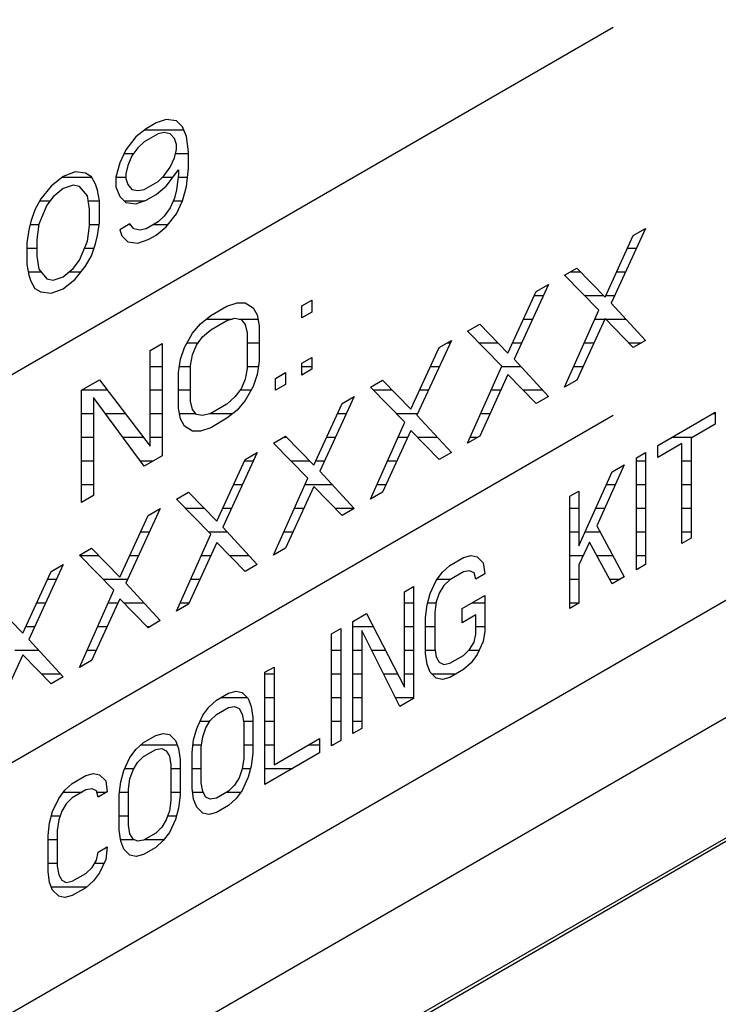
# Model space of a CAD drawing. Header units: millimetres. Extents: x 0 to 5600, y -1552 to 3960.
# Tile 172 of 199: x 4827 to 4843, y 2611 to 2634. Entities that reach past the tile are written whole.
import ezdxf

# ---------------------------------------------------------------- set-up
doc = ezdxf.new("R2010")
doc.units = ezdxf.units.MM
doc.header["$LTSCALE"] = 308
doc.layers.get('0').update_dxf_attribs({"linetype": 'CONTINUOUS'})

msp = doc.modelspace()

# ---------------------------------------------------------------- linework, layer by layer
at = {"color": 7, "linetype": 'Continuous'}
for p, q in [((4811.71, 2602.165), (4874.28, 2638.29)), ((4590.142, 2471.468), (4874.752, 2635.786)), ((4814.538, 2618.903), (4840.97, 2634.164)), ((4875.237, 2633.209), (4811.639, 2596.49)), ((4875.251, 2633.135), (4811.71, 2596.45)), ((4830.386, 2631.977), (4830.146, 2631.895)), ((4830.625, 2631.946), (4830.386, 2631.977)), ((4830.769, 2631.803), (4830.625, 2631.946)), ((4829.907, 2631.757), (4829.667, 2631.562)), ((4830.146, 2631.895), (4829.907, 2631.757)), ((4830.864, 2631.576), (4830.769, 2631.803)), ((4829.667, 2631.562), (4829.428, 2631.255)), ((4830.194, 2631.64), (4829.859, 2631.447)), ((4830.338, 2631.667), (4830.194, 2631.64)), ((4830.481, 2631.637), (4830.338, 2631.667)), ((4830.577, 2631.523), (4830.481, 2631.637)), ((4830.625, 2631.381), (4830.577, 2631.523)), ((4830.912, 2631.208), (4830.864, 2631.576)), ((4829.428, 2631.255), (4829.284, 2630.946)), ((4829.715, 2631.308), (4829.572, 2631.112)), ((4829.859, 2631.447), (4829.715, 2631.308)), ((4830.577, 2631.071), (4830.625, 2631.268)), ((4830.625, 2631.268), (4830.625, 2631.381)), ((4829.572, 2631.112), (4829.476, 2630.887)), ((4830.481, 2630.846), (4830.577, 2631.071)), ((4830.912, 2630.813), (4830.912, 2631.208)), ((4829.284, 2630.946), (4829.189, 2630.608)), ((4829.476, 2630.887), (4829.428, 2630.69)), ((4830.338, 2630.651), (4830.481, 2630.846)), ((4830.386, 2630.396), (4830.673, 2630.788)), ((4830.673, 2630.788), (4830.673, 2630.675)), ((4830.864, 2630.39), (4830.912, 2630.813)), ((4827.944, 2630.624), (4827.657, 2630.401)), ((4828.231, 2630.733), (4827.944, 2630.624)), ((4828.471, 2630.702), (4828.231, 2630.733)), ((4828.614, 2630.615), (4828.471, 2630.702)), ((4828.71, 2630.445), (4828.614, 2630.615)), ((4829.189, 2630.608), (4829.189, 2630.382)), ((4829.428, 2630.69), (4829.428, 2630.577)), ((4829.428, 2630.577), (4829.476, 2630.435)), ((4830.194, 2630.511), (4830.338, 2630.651)), ((4830.673, 2630.675), (4830.625, 2630.308)), ((4827.657, 2630.401), (4827.417, 2630.094)), ((4827.944, 2630.341), (4827.705, 2630.147)), ((4828.183, 2630.423), (4827.944, 2630.341)), ((4828.327, 2630.393), (4828.183, 2630.423)), ((4828.518, 2630.165), (4828.327, 2630.393)), ((4828.758, 2630.303), (4828.71, 2630.445)), ((4829.189, 2630.382), (4829.284, 2630.155)), ((4829.476, 2630.435), (4829.572, 2630.321)), ((4829.572, 2630.321), (4829.715, 2630.291)), ((4829.715, 2630.291), (4829.859, 2630.318)), ((4829.859, 2630.318), (4830.194, 2630.511)), ((4830.146, 2630.201), (4830.386, 2630.396)), ((4830.625, 2630.308), (4830.577, 2630.111)), ((4830.769, 2630.052), (4830.864, 2630.39)), ((4827.417, 2630.094), (4827.274, 2629.841)), ((4827.705, 2630.147), (4827.561, 2629.951)), ((4828.566, 2629.854), (4828.518, 2630.165)), ((4828.806, 2630.048), (4828.758, 2630.303)), ((4829.284, 2630.155), (4829.428, 2630.012)), ((4829.907, 2630.063), (4830.146, 2630.201)), ((4830.577, 2630.111), (4830.481, 2629.887)), ((4827.274, 2629.841), (4827.178, 2629.56)), ((4827.561, 2629.951), (4827.369, 2629.501)), ((4828.566, 2629.458), (4828.566, 2629.854)), ((4828.806, 2629.54), (4828.806, 2630.048)), ((4829.428, 2630.012), (4829.667, 2629.981)), ((4829.667, 2629.981), (4829.907, 2630.063)), ((4830.481, 2629.887), (4830.338, 2629.691)), ((4830.625, 2629.744), (4830.769, 2630.052)), ((4830.338, 2629.691), (4830.194, 2629.551)), ((4830.386, 2629.436), (4830.625, 2629.744)), ((4827.178, 2629.56), (4827.13, 2629.363)), ((4827.369, 2629.501), (4827.322, 2629.135)), ((4828.518, 2629.092), (4828.566, 2629.458)), ((4828.758, 2629.23), (4828.806, 2629.54)), ((4829.524, 2629.503), (4829.284, 2629.365)), ((4829.62, 2629.389), (4829.524, 2629.503)), ((4829.763, 2629.359), (4829.62, 2629.389)), ((4829.907, 2629.386), (4829.763, 2629.359)), ((4830.194, 2629.551), (4829.907, 2629.386)), ((4830.146, 2629.241), (4830.386, 2629.436)), ((4841.732, 2629.399), (4840.919, 2627.63)), ((4841.445, 2629.233), (4841.732, 2629.399)), ((4827.13, 2629.363), (4827.082, 2629.053)), ((4828.71, 2629.033), (4828.758, 2629.23)), ((4829.284, 2629.365), (4829.332, 2629.223)), ((4829.332, 2629.223), (4829.476, 2629.08)), ((4829.955, 2629.131), (4830.146, 2629.241)), ((4840.775, 2627.773), (4841.445, 2629.233)), ((4827.082, 2629.053), (4827.082, 2628.545)), ((4827.322, 2629.135), (4827.322, 2628.74)), ((4828.327, 2628.643), (4828.518, 2629.092)), ((4828.614, 2628.752), (4828.71, 2629.033)), ((4829.476, 2629.08), (4829.715, 2629.049)), ((4829.715, 2629.049), (4829.955, 2629.131)), ((4827.322, 2628.74), (4827.369, 2628.429)), ((4828.471, 2628.5), (4828.614, 2628.752)), ((4827.082, 2628.545), (4827.13, 2628.29)), ((4827.944, 2628.252), (4828.183, 2628.447)), ((4828.183, 2628.447), (4828.327, 2628.643)), ((4828.231, 2628.192), (4828.471, 2628.5)), ((4839.817, 2628.293), (4840.105, 2628.459)), ((4840.105, 2628.459), (4840.775, 2627.773)), ((4827.13, 2628.29), (4827.178, 2628.149)), ((4827.369, 2628.429), (4827.561, 2628.2)), ((4827.705, 2628.17), (4827.944, 2628.252)), ((4840.631, 2627.464), (4839.817, 2628.293)), ((4827.178, 2628.149), (4827.274, 2627.978)), ((4827.274, 2627.978), (4827.417, 2627.892)), ((4827.561, 2628.2), (4827.705, 2628.17)), ((4827.944, 2627.97), (4828.231, 2628.192)), ((4839.434, 2628.072), (4838.62, 2626.303)), ((4839.147, 2627.906), (4839.434, 2628.072)), ((4827.417, 2627.892), (4827.657, 2627.861)), ((4827.657, 2627.861), (4827.944, 2627.97)), ((4838.477, 2626.446), (4839.147, 2627.906)), ((4831.439, 2627.334), (4831.822, 2627.555)), ((4831.822, 2627.555), (4832.061, 2627.637)), ((4832.061, 2627.637), (4832.253, 2627.635)), ((4832.253, 2627.635), (4832.444, 2627.519)), ((4832.444, 2627.519), (4832.54, 2627.349)), ((4833.593, 2627.562), (4833.833, 2627.7)), ((4833.593, 2627.279), (4833.593, 2627.562)), ((4833.833, 2627.7), (4833.833, 2627.418)), ((4840.919, 2627.63), (4841.732, 2626.745)), ((4831.2, 2627.139), (4831.439, 2627.334)), ((4832.54, 2627.349), (4832.588, 2627.094)), ((4833.833, 2627.418), (4833.593, 2627.279)), ((4839.817, 2625.639), (4840.631, 2627.464)), ((4831.008, 2626.916), (4831.2, 2627.139)), ((4831.439, 2626.995), (4831.822, 2627.216)), ((4831.822, 2627.216), (4832.013, 2627.271)), ((4832.013, 2627.271), (4832.157, 2627.241)), ((4832.157, 2627.241), (4832.253, 2627.126)), ((4832.253, 2627.126), (4832.301, 2626.928)), ((4832.588, 2627.094), (4832.588, 2626.247)), ((4837.519, 2626.966), (4837.807, 2627.132)), ((4837.807, 2627.132), (4838.477, 2626.446)), ((4840.775, 2627.265), (4840.105, 2625.805)), ((4841.445, 2626.579), (4840.775, 2627.265)), ((4830.817, 2626.58), (4831.008, 2626.916)), ((4831.104, 2626.632), (4831.247, 2626.828)), ((4831.247, 2626.828), (4831.439, 2626.995)), ((4832.301, 2626.928), (4832.301, 2626.081)), ((4838.333, 2626.138), (4837.519, 2626.966)), ((4830.003, 2626.505), (4830.29, 2626.671)), ((4830.29, 2626.671), (4830.29, 2624.017)), ((4830.721, 2626.298), (4830.817, 2626.58)), ((4831.008, 2626.408), (4831.104, 2626.632)), ((4836.179, 2625.119), (4836.849, 2626.579)), ((4837.136, 2626.745), (4836.322, 2624.977)), ((4836.849, 2626.579), (4837.136, 2626.745)), ((4841.732, 2626.745), (4841.445, 2626.579)), ((4830.003, 2624.246), (4830.003, 2626.505)), ((4830.96, 2626.154), (4831.008, 2626.408)), ((4833.593, 2626.207), (4833.833, 2626.345)), ((4833.833, 2626.345), (4833.833, 2626.063)), ((4830.673, 2625.988), (4830.721, 2626.298)), ((4830.96, 2625.307), (4830.96, 2626.154)), ((4832.588, 2626.247), (4832.54, 2625.937)), ((4833.593, 2625.924), (4833.593, 2626.207)), ((4837.519, 2624.313), (4838.333, 2626.138)), ((4838.62, 2626.303), (4839.434, 2625.418)), ((4830.673, 2625.142), (4830.673, 2625.988)), ((4832.301, 2626.081), (4832.253, 2625.828)), ((4832.54, 2625.937), (4832.444, 2625.656)), ((4832.971, 2625.847), (4833.21, 2625.986)), ((4833.21, 2625.986), (4833.21, 2625.703)), ((4833.833, 2626.063), (4833.593, 2625.924)), ((4838.477, 2625.938), (4837.807, 2624.478)), ((4839.147, 2625.252), (4838.477, 2625.938)), ((4828.375, 2625.565), (4828.806, 2625.814)), ((4828.806, 2625.814), (4830.003, 2624.246)), ((4832.253, 2625.828), (4832.157, 2625.603)), ((4832.444, 2625.656), (4832.253, 2625.32)), ((4832.971, 2625.565), (4832.971, 2625.847)), ((4833.21, 2625.703), (4832.971, 2625.565)), ((4835.221, 2625.639), (4835.508, 2625.805)), ((4835.508, 2625.805), (4836.179, 2625.119)), ((4840.105, 2625.805), (4839.817, 2625.639)), ((4828.375, 2622.911), (4828.375, 2625.565)), ((4832.157, 2625.603), (4832.013, 2625.407)), ((4834.838, 2625.418), (4834.024, 2623.65)), ((4834.551, 2625.252), (4834.838, 2625.418)), ((4836.035, 2624.811), (4835.221, 2625.639)), ((4839.434, 2625.418), (4839.147, 2625.252)), ((4829.859, 2623.768), (4828.662, 2625.392)), ((4828.662, 2625.392), (4828.662, 2623.077)), ((4831.008, 2625.109), (4830.96, 2625.307)), ((4831.822, 2625.24), (4831.439, 2625.019)), ((4832.013, 2625.407), (4831.822, 2625.24)), ((4832.253, 2625.32), (4832.061, 2625.096)), ((4833.881, 2623.793), (4834.551, 2625.252)), ((4814.538, 2609.718), (4840.97, 2624.978)), ((4830.721, 2624.887), (4830.673, 2625.142)), ((4831.104, 2624.995), (4831.008, 2625.109)), ((4831.247, 2624.965), (4831.104, 2624.995)), ((4831.439, 2625.019), (4831.247, 2624.965)), ((4832.061, 2625.096), (4831.822, 2624.902)), ((4836.322, 2624.977), (4837.136, 2624.091)), ((4842.022, 2624.258), (4843.386, 2625.046)), ((4843.386, 2625.046), (4843.386, 2624.764)), ((4830.817, 2624.716), (4830.721, 2624.887)), ((4831.008, 2624.601), (4830.817, 2624.716)), ((4831.822, 2624.902), (4831.439, 2624.68)), ((4835.221, 2622.986), (4836.035, 2624.811)), ((4843.386, 2624.764), (4842.812, 2624.432)), ((4831.2, 2624.599), (4831.008, 2624.601)), ((4831.439, 2624.68), (4831.2, 2624.599)), ((4836.179, 2624.611), (4835.508, 2623.152)), ((4836.849, 2623.926), (4836.179, 2624.611)), ((4832.923, 2624.313), (4833.21, 2624.478)), ((4833.737, 2623.484), (4832.923, 2624.313)), ((4833.21, 2624.478), (4833.881, 2623.793)), ((4837.807, 2624.478), (4837.519, 2624.313)), ((4842.596, 2624.308), (4842.022, 2623.976)), ((4842.022, 2623.976), (4842.022, 2624.258)), ((4842.596, 2621.936), (4842.596, 2624.308)), ((4842.812, 2624.432), (4842.812, 2622.061)), ((4830.29, 2624.017), (4829.859, 2623.768)), ((4832.54, 2624.091), (4831.726, 2622.323)), ((4832.253, 2623.926), (4832.54, 2624.091)), ((4837.136, 2624.091), (4836.849, 2623.926)), ((4841.519, 2623.968), (4841.734, 2624.092)), ((4841.734, 2624.092), (4841.734, 2621.439)), ((4831.583, 2622.466), (4832.253, 2623.926)), ((4841.232, 2623.802), (4840.585, 2622.356)), ((4840.944, 2623.636), (4841.232, 2623.802)), ((4841.519, 2621.314), (4841.519, 2623.968)), ((4834.024, 2623.65), (4834.838, 2622.765)), ((4840.154, 2621.882), (4840.944, 2623.636)), ((4832.923, 2621.659), (4833.737, 2623.484)), ((4830.625, 2622.986), (4830.912, 2623.152)), ((4830.912, 2623.152), (4831.583, 2622.466)), ((4833.881, 2623.285), (4833.21, 2621.825)), ((4834.551, 2622.599), (4833.881, 2623.285)), ((4835.508, 2623.152), (4835.221, 2622.986)), ((4839.939, 2623.056), (4840.154, 2623.18)), ((4840.154, 2623.18), (4840.154, 2621.882)), ((4828.662, 2623.077), (4828.375, 2622.911)), ((4831.439, 2622.157), (4830.625, 2622.986)), ((4839.939, 2620.402), (4839.939, 2623.056)), ((4830.242, 2622.765), (4829.428, 2620.996)), ((4829.955, 2622.599), (4830.242, 2622.765)), ((4834.838, 2622.765), (4834.551, 2622.599)), ((4829.284, 2621.139), (4829.955, 2622.599)), ((4830.625, 2620.332), (4831.439, 2622.157)), ((4831.726, 2622.323), (4832.54, 2621.438)), ((4840.585, 2622.356), (4841.232, 2621.149)), ((4831.583, 2621.958), (4830.912, 2620.498)), ((4832.253, 2621.272), (4831.583, 2621.958)), ((4840.406, 2621.97), (4840.154, 2621.43)), ((4840.944, 2620.983), (4840.406, 2621.97)), ((4842.812, 2622.061), (4842.596, 2621.936)), ((4828.327, 2621.659), (4828.614, 2621.825)), ((4828.614, 2621.825), (4829.284, 2621.139)), ((4833.21, 2621.825), (4832.923, 2621.659)), ((4829.141, 2620.83), (4828.327, 2621.659)), ((4837.102, 2621.418), (4837.425, 2621.605)), ((4837.425, 2621.605), (4837.605, 2621.652)), ((4837.605, 2621.652), (4837.749, 2621.622)), ((4837.749, 2621.622), (4837.892, 2621.479)), ((4837.892, 2621.479), (4837.928, 2621.217)), ((4826.986, 2619.812), (4827.657, 2621.272)), ((4827.944, 2621.438), (4827.13, 2619.669)), ((4827.657, 2621.272), (4827.944, 2621.438)), ((4832.54, 2621.438), (4832.253, 2621.272)), ((4836.779, 2621.062), (4836.923, 2621.258)), ((4836.923, 2621.258), (4837.102, 2621.418)), ((4837.425, 2621.266), (4837.102, 2621.079)), ((4837.569, 2621.292), (4837.425, 2621.266)), ((4837.677, 2621.242), (4837.569, 2621.292)), ((4837.713, 2621.093), (4837.677, 2621.242)), ((4837.928, 2621.217), (4837.713, 2621.093)), ((4840.154, 2621.43), (4840.154, 2620.527)), ((4841.734, 2621.439), (4841.519, 2621.314)), ((4829.428, 2620.996), (4830.242, 2620.111)), ((4836.635, 2620.753), (4836.779, 2621.062)), ((4837.102, 2621.079), (4836.959, 2620.94)), ((4841.232, 2621.149), (4840.944, 2620.983)), ((4828.327, 2619.005), (4829.141, 2620.83)), ((4836.025, 2620.796), (4836.24, 2620.921)), ((4836.025, 2618.538), (4836.025, 2620.796)), ((4836.24, 2620.921), (4836.24, 2618.267)), ((4836.564, 2620.486), (4836.635, 2620.753)), ((4836.851, 2620.765), (4836.779, 2620.554)), ((4836.959, 2620.94), (4836.851, 2620.765)), ((4829.284, 2620.631), (4828.614, 2619.171)), ((4829.955, 2619.945), (4829.284, 2620.631)), ((4836.779, 2620.554), (4836.743, 2620.307)), ((4837.389, 2620.398), (4837.928, 2620.709)), ((4837.928, 2620.709), (4837.928, 2619.862)), ((4840.154, 2620.527), (4839.939, 2620.402)), ((4826.316, 2620.498), (4826.986, 2619.812)), ((4830.912, 2620.498), (4830.625, 2620.332)), ((4836.528, 2620.183), (4836.564, 2620.486)), ((4836.743, 2620.307), (4836.743, 2619.461)), ((4837.389, 2620.06), (4837.389, 2620.398)), ((4830.242, 2620.111), (4829.955, 2619.945)), ((4834.804, 2620.091), (4835.127, 2620.278)), ((4834.804, 2617.438), (4834.804, 2620.091)), ((4835.127, 2620.278), (4836.025, 2618.538)), ((4836.528, 2619.336), (4836.528, 2620.183)), ((4837.713, 2620.246), (4837.389, 2620.06)), ((4837.713, 2619.794), (4837.713, 2620.246)), ((4834.301, 2619.801), (4834.517, 2619.925)), ((4834.517, 2619.925), (4834.517, 2617.272)), ((4835.917, 2618.08), (4835.02, 2619.877)), ((4835.02, 2619.877), (4835.02, 2617.562)), ((4837.928, 2619.862), (4837.892, 2619.616)), ((4827.13, 2619.669), (4827.944, 2618.784)), ((4834.301, 2617.147), (4834.301, 2619.801)), ((4837.569, 2619.429), (4837.677, 2619.604)), ((4837.677, 2619.604), (4837.713, 2619.794)), ((4837.892, 2619.616), (4837.749, 2619.307)), ((4836.743, 2619.461), (4836.779, 2619.255)), ((4837.425, 2619.29), (4837.569, 2619.429)), ((4826.986, 2619.304), (4826.316, 2617.844)), ((4827.657, 2618.618), (4826.986, 2619.304)), ((4828.614, 2619.171), (4828.327, 2619.005)), ((4836.564, 2619.075), (4836.528, 2619.336)), ((4836.779, 2619.255), (4836.851, 2619.128)), ((4836.851, 2619.128), (4836.959, 2619.077)), ((4837.102, 2619.103), (4837.425, 2619.29)), ((4837.749, 2619.307), (4837.605, 2619.111)), ((4832.721, 2618.889), (4832.937, 2619.013)), ((4832.721, 2616.235), (4832.721, 2618.889)), ((4832.937, 2619.013), (4832.937, 2616.698)), ((4836.635, 2618.89), (4836.564, 2619.075)), ((4836.779, 2618.747), (4836.635, 2618.89)), ((4836.959, 2619.077), (4837.102, 2619.103)), ((4837.425, 2618.951), (4837.102, 2618.764)), ((4837.605, 2619.111), (4837.425, 2618.951)), ((4827.944, 2618.784), (4827.657, 2618.618)), ((4836.923, 2618.717), (4836.779, 2618.747)), ((4837.102, 2618.764), (4836.923, 2618.717)), ((4831.86, 2618.391), (4832.039, 2618.439)), ((4832.039, 2618.439), (4832.183, 2618.409)), ((4831.393, 2618.065), (4831.572, 2618.226)), ((4831.572, 2618.226), (4831.86, 2618.391)), ((4832.183, 2618.409), (4832.326, 2618.266)), ((4832.326, 2618.266), (4832.398, 2618.081)), ((4836.24, 2618.267), (4835.917, 2618.08)), ((4831.249, 2617.87), (4831.393, 2618.065)), ((4831.572, 2617.887), (4831.86, 2618.053)), ((4831.86, 2618.053), (4832.003, 2618.079)), ((4832.003, 2618.079), (4832.111, 2618.028)), ((4832.111, 2618.028), (4832.183, 2617.9)), ((4832.398, 2618.081), (4832.434, 2617.82)), ((4831.106, 2617.561), (4831.249, 2617.87)), ((4831.321, 2617.572), (4831.429, 2617.747)), ((4831.429, 2617.747), (4831.572, 2617.887)), ((4832.183, 2617.9), (4832.219, 2617.695)), ((4832.434, 2617.82), (4832.434, 2616.973)), ((4831.034, 2617.293), (4831.106, 2617.561)), ((4831.249, 2617.361), (4831.321, 2617.572)), ((4832.219, 2617.695), (4832.219, 2616.848)), ((4835.02, 2617.562), (4834.804, 2617.438)), ((4829.849, 2617.23), (4830.136, 2617.396)), ((4830.136, 2617.396), (4830.316, 2617.443)), ((4830.316, 2617.443), (4830.459, 2617.413)), ((4830.459, 2617.413), (4830.603, 2617.271)), ((4830.603, 2617.271), (4830.675, 2617.086)), ((4830.998, 2616.99), (4831.034, 2617.293)), ((4831.213, 2617.115), (4831.249, 2617.361)), ((4832.937, 2616.698), (4834.014, 2617.32)), ((4834.014, 2617.32), (4834.014, 2616.982)), ((4834.517, 2617.272), (4834.301, 2617.147)), ((4829.526, 2616.874), (4829.669, 2617.07)), ((4829.669, 2617.07), (4829.849, 2617.23)), ((4829.849, 2616.892), (4830.136, 2617.058)), ((4830.136, 2617.058), (4830.28, 2617.084)), ((4830.28, 2617.084), (4830.387, 2617.033)), ((4830.387, 2617.033), (4830.459, 2616.905)), ((4830.675, 2617.086), (4830.711, 2616.825)), ((4831.213, 2616.268), (4831.213, 2617.115)), ((4829.382, 2616.566), (4829.526, 2616.874)), ((4829.705, 2616.752), (4829.849, 2616.892)), ((4830.459, 2616.905), (4830.495, 2616.7)), ((4830.711, 2616.825), (4830.711, 2615.978)), ((4830.998, 2616.144), (4830.998, 2616.99)), ((4832.219, 2616.848), (4832.183, 2616.602)), ((4832.434, 2616.973), (4832.398, 2616.67)), ((4834.014, 2616.982), (4832.721, 2616.235)), ((4829.31, 2616.298), (4829.382, 2616.566)), ((4829.526, 2616.366), (4829.598, 2616.577)), ((4829.598, 2616.577), (4829.705, 2616.752)), ((4830.495, 2616.7), (4830.495, 2615.853)), ((4832.183, 2616.602), (4832.111, 2616.391)), ((4832.398, 2616.67), (4832.326, 2616.402)), ((4828.161, 2616.256), (4828.484, 2616.443)), ((4828.484, 2616.443), (4828.664, 2616.49)), ((4828.664, 2616.49), (4828.808, 2616.46)), ((4828.808, 2616.46), (4828.951, 2616.317)), ((4829.49, 2616.12), (4829.526, 2616.366)), ((4832.111, 2616.391), (4832.003, 2616.216)), ((4832.326, 2616.402), (4832.183, 2616.094)), ((4827.838, 2615.9), (4827.982, 2616.096)), ((4827.982, 2616.096), (4828.161, 2616.256)), ((4828.484, 2616.104), (4828.161, 2615.917)), ((4828.628, 2616.13), (4828.484, 2616.104)), ((4828.736, 2616.08), (4828.628, 2616.13)), ((4828.951, 2616.317), (4828.987, 2616.055)), ((4829.274, 2615.995), (4829.31, 2616.298)), ((4829.49, 2615.273), (4829.49, 2616.12)), ((4831.034, 2615.882), (4830.998, 2616.144)), ((4831.249, 2616.063), (4831.213, 2616.268)), ((4832.003, 2616.216), (4831.86, 2616.077)), ((4832.183, 2616.094), (4832.039, 2615.898)), ((4827.694, 2615.591), (4827.838, 2615.9)), ((4828.161, 2615.917), (4828.018, 2615.778)), ((4828.772, 2615.931), (4828.736, 2616.08)), ((4828.987, 2616.055), (4828.772, 2615.931)), ((4829.274, 2615.148), (4829.274, 2615.995)), ((4830.711, 2615.978), (4830.675, 2615.675)), ((4831.106, 2615.698), (4831.034, 2615.882)), ((4831.321, 2615.935), (4831.249, 2616.063)), ((4831.429, 2615.884), (4831.321, 2615.935)), ((4831.572, 2615.911), (4831.429, 2615.884)), ((4831.86, 2616.077), (4831.572, 2615.911)), ((4832.039, 2615.898), (4831.86, 2615.738)), ((4828.018, 2615.778), (4827.91, 2615.603)), ((4830.495, 2615.853), (4830.459, 2615.607)), ((4830.675, 2615.675), (4830.603, 2615.407)), ((4831.249, 2615.555), (4831.106, 2615.698)), ((4831.86, 2615.738), (4831.572, 2615.572)), ((4827.623, 2615.324), (4827.694, 2615.591)), ((4827.838, 2615.392), (4827.802, 2615.145)), ((4827.91, 2615.603), (4827.838, 2615.392)), ((4830.387, 2615.396), (4830.28, 2615.221)), ((4830.459, 2615.607), (4830.387, 2615.396)), ((4830.603, 2615.407), (4830.459, 2615.099)), ((4831.393, 2615.525), (4831.249, 2615.555)), ((4831.572, 2615.572), (4831.393, 2615.525)), ((4827.587, 2615.021), (4827.623, 2615.324)), ((4829.526, 2615.068), (4829.49, 2615.273)), ((4830.28, 2615.221), (4830.136, 2615.081)), ((4827.587, 2614.174), (4827.587, 2615.021)), ((4827.802, 2615.145), (4827.802, 2614.298)), ((4829.31, 2614.887), (4829.274, 2615.148)), ((4829.598, 2614.94), (4829.526, 2615.068)), ((4829.705, 2614.889), (4829.598, 2614.94)), ((4830.136, 2615.081), (4829.849, 2614.916)), ((4830.459, 2615.099), (4830.316, 2614.903)), ((4828.772, 2614.632), (4828.987, 2614.757)), ((4828.987, 2614.757), (4828.951, 2614.454)), ((4829.382, 2614.703), (4829.31, 2614.887)), ((4829.526, 2614.56), (4829.382, 2614.703)), ((4829.849, 2614.916), (4829.705, 2614.889)), ((4830.136, 2614.743), (4829.849, 2614.577)), ((4830.316, 2614.903), (4830.136, 2614.743)), ((4828.736, 2614.442), (4828.772, 2614.632)), ((4829.669, 2614.53), (4829.526, 2614.56)), ((4829.849, 2614.577), (4829.669, 2614.53)), ((4827.802, 2614.298), (4827.838, 2614.093)), ((4828.484, 2614.128), (4828.628, 2614.267)), ((4828.628, 2614.267), (4828.736, 2614.442)), ((4828.951, 2614.454), (4828.808, 2614.145)), ((4827.623, 2613.913), (4827.587, 2614.174)), ((4827.838, 2614.093), (4827.91, 2613.965)), ((4828.161, 2613.941), (4828.484, 2614.128)), ((4828.808, 2614.145), (4828.664, 2613.949)), ((4827.694, 2613.728), (4827.623, 2613.913)), ((4827.91, 2613.965), (4828.018, 2613.915)), ((4828.018, 2613.915), (4828.161, 2613.941)), ((4828.484, 2613.789), (4828.161, 2613.602)), ((4828.664, 2613.949), (4828.484, 2613.789)), ((4827.838, 2613.585), (4827.694, 2613.728)), ((4827.982, 2613.555), (4827.838, 2613.585)), ((4828.161, 2613.602), (4827.982, 2613.555))]:
    msp.add_line(p, q, dxfattribs=at)
at = {"color": 2, "linetype": 'Continuous'}
for p, q in [((4829.877, 2631.732), (4830.798, 2631.732)), ((4829.39, 2631.172), (4829.616, 2631.172)), ((4830.602, 2631.172), (4830.912, 2631.172)), ((4827.929, 2630.612), (4828.616, 2630.612)), ((4829.19, 2630.612), (4829.428, 2630.612)), ((4830.298, 2630.612), (4830.544, 2630.612)), ((4830.665, 2630.612), (4830.89, 2630.612)), ((4827.394, 2630.052), (4827.635, 2630.052)), ((4828.536, 2630.052), (4828.805, 2630.052)), ((4829.388, 2630.052), (4829.875, 2630.052)), ((4830.552, 2630.052), (4830.769, 2630.052)), ((4827.161, 2629.492), (4827.368, 2629.492)), ((4828.566, 2629.492), (4828.798, 2629.492)), ((4829.505, 2629.492), (4829.533, 2629.492)), ((4830.092, 2629.492), (4830.429, 2629.492)), ((4827.082, 2628.932), (4827.322, 2628.932)), ((4828.45, 2628.932), (4828.676, 2628.932)), ((4841.307, 2628.932), (4841.518, 2628.932)), ((4827.115, 2628.372), (4827.417, 2628.372)), ((4828.091, 2628.372), (4828.371, 2628.372)), ((4839.954, 2628.372), (4840.189, 2628.372)), ((4841.05, 2628.372), (4841.26, 2628.372)), ((4839.104, 2627.812), (4839.315, 2627.812)), ((4840.29, 2627.812), (4840.737, 2627.812)), ((4840.793, 2627.812), (4841.002, 2627.812)), ((4831.338, 2627.252), (4831.948, 2627.252)), ((4832.102, 2627.252), (4832.558, 2627.252)), ((4838.847, 2627.252), (4839.057, 2627.252)), ((4840.537, 2627.252), (4840.769, 2627.252)), ((4840.787, 2627.252), (4841.266, 2627.252)), ((4830.881, 2626.692), (4831.148, 2626.692)), ((4832.301, 2626.692), (4832.588, 2626.692)), ((4837.045, 2626.692), (4837.112, 2626.692)), ((4837.788, 2626.692), (4838.237, 2626.692)), ((4838.59, 2626.692), (4838.799, 2626.692)), ((4840.287, 2626.692), (4840.512, 2626.692)), ((4841.335, 2626.692), (4841.641, 2626.692)), ((4830.003, 2626.132), (4830.29, 2626.132)), ((4830.695, 2626.132), (4830.96, 2626.132)), ((4832.301, 2626.132), (4832.57, 2626.132)), ((4833.593, 2626.132), (4833.833, 2626.132)), ((4836.644, 2626.132), (4836.854, 2626.132)), ((4838.331, 2626.132), (4838.778, 2626.132)), ((4840.037, 2626.132), (4840.255, 2626.132)), ((4828.387, 2625.572), (4828.99, 2625.572)), ((4830.003, 2625.572), (4830.29, 2625.572)), ((4830.673, 2625.572), (4830.96, 2625.572)), ((4832.134, 2625.572), (4832.397, 2625.572)), ((4832.971, 2625.572), (4832.983, 2625.572)), ((4835.287, 2625.572), (4835.736, 2625.572)), ((4836.387, 2625.572), (4836.596, 2625.572)), ((4838.081, 2625.572), (4838.309, 2625.572)), ((4838.835, 2625.572), (4839.293, 2625.572)), ((4828.375, 2625.012), (4828.662, 2625.012)), ((4828.942, 2625.012), (4829.418, 2625.012)), ((4830.003, 2625.012), (4830.29, 2625.012)), ((4830.697, 2625.012), (4831.09, 2625.012)), ((4831.414, 2625.012), (4831.958, 2625.012)), ((4834.441, 2625.012), (4834.651, 2625.012)), ((4835.837, 2625.012), (4836.339, 2625.012)), ((4837.831, 2625.012), (4838.052, 2625.012)), ((4843.327, 2625.012), (4843.386, 2625.012)), ((4828.375, 2624.452), (4828.662, 2624.452)), ((4829.355, 2624.452), (4829.846, 2624.452)), ((4830.003, 2624.452), (4830.29, 2624.452)), ((4833.165, 2624.452), (4833.236, 2624.452)), ((4834.183, 2624.452), (4834.394, 2624.452)), ((4835.875, 2624.452), (4836.106, 2624.452)), ((4836.334, 2624.452), (4836.805, 2624.452)), ((4837.582, 2624.452), (4837.761, 2624.452)), ((4842.357, 2624.452), (4842.846, 2624.452)), ((4828.375, 2623.892), (4828.662, 2623.892)), ((4829.768, 2623.892), (4830.074, 2623.892)), ((4832.237, 2623.892), (4832.448, 2623.892)), ((4833.336, 2623.892), (4833.783, 2623.892)), ((4833.926, 2623.892), (4834.136, 2623.892)), ((4835.625, 2623.892), (4835.848, 2623.892)), ((4841.519, 2623.892), (4841.734, 2623.892)), ((4842.596, 2623.892), (4842.812, 2623.892)), ((4828.375, 2623.332), (4828.662, 2623.332)), ((4831.98, 2623.332), (4832.191, 2623.332)), ((4833.669, 2623.332), (4834.316, 2623.332)), ((4835.376, 2623.332), (4835.591, 2623.332)), ((4840.807, 2623.332), (4841.021, 2623.332)), ((4841.519, 2623.332), (4841.734, 2623.332)), ((4842.596, 2623.332), (4842.812, 2623.332)), ((4830.835, 2622.772), (4831.283, 2622.772)), ((4831.723, 2622.772), (4831.933, 2622.772)), ((4833.42, 2622.772), (4833.645, 2622.772)), ((4834.381, 2622.772), (4834.831, 2622.772)), ((4839.939, 2622.772), (4840.154, 2622.772)), ((4840.555, 2622.772), (4840.771, 2622.772)), ((4841.519, 2622.772), (4841.734, 2622.772)), ((4842.596, 2622.772), (4842.812, 2622.772)), ((4829.777, 2622.212), (4829.988, 2622.212)), ((4831.385, 2622.212), (4831.828, 2622.212)), ((4833.17, 2622.212), (4833.388, 2622.212)), ((4839.939, 2622.212), (4840.154, 2622.212)), ((4840.303, 2622.212), (4840.662, 2622.212)), ((4841.519, 2622.212), (4841.734, 2622.212)), ((4842.596, 2622.212), (4842.812, 2622.212)), ((4828.334, 2621.652), (4828.783, 2621.652)), ((4829.52, 2621.652), (4829.73, 2621.652)), ((4831.214, 2621.652), (4831.442, 2621.652)), ((4831.881, 2621.652), (4832.343, 2621.652)), ((4839.939, 2621.652), (4840.258, 2621.652)), ((4840.579, 2621.652), (4840.962, 2621.652)), ((4841.519, 2621.652), (4841.734, 2621.652)), ((4827.574, 2621.092), (4827.785, 2621.092)), ((4828.884, 2621.092), (4829.472, 2621.092)), ((4830.964, 2621.092), (4831.185, 2621.092)), ((4836.801, 2621.092), (4837.124, 2621.092)), ((4839.939, 2621.092), (4840.154, 2621.092)), ((4840.885, 2621.092), (4841.134, 2621.092)), ((4827.317, 2620.532), (4827.527, 2620.532)), ((4829.008, 2620.532), (4829.239, 2620.532)), ((4829.381, 2620.532), (4829.855, 2620.532)), ((4830.714, 2620.532), (4830.928, 2620.532)), ((4836.025, 2620.532), (4836.24, 2620.532)), ((4836.576, 2620.532), (4836.776, 2620.532)), ((4837.621, 2620.532), (4837.928, 2620.532)), ((4839.939, 2620.532), (4840.154, 2620.532)), ((4827.06, 2619.972), (4827.269, 2619.972)), ((4828.758, 2619.972), (4828.982, 2619.972)), ((4829.928, 2619.972), (4830.001, 2619.972)), ((4834.804, 2619.972), (4835.285, 2619.972)), ((4836.025, 2619.972), (4836.24, 2619.972)), ((4836.528, 2619.972), (4836.743, 2619.972)), ((4837.713, 2619.972), (4837.928, 2619.972)), ((4826.802, 2619.412), (4827.367, 2619.412)), ((4828.508, 2619.412), (4828.725, 2619.412)), ((4834.301, 2619.412), (4834.517, 2619.412)), ((4834.804, 2619.412), (4835.02, 2619.412)), ((4835.252, 2619.412), (4835.574, 2619.412)), ((4836.025, 2619.412), (4836.24, 2619.412)), ((4836.528, 2619.412), (4836.752, 2619.412)), ((4837.551, 2619.412), (4837.797, 2619.412)), ((4827.428, 2618.852), (4827.881, 2618.852)), ((4832.721, 2618.852), (4832.937, 2618.852)), ((4834.301, 2618.852), (4834.517, 2618.852)), ((4834.804, 2618.852), (4835.02, 2618.852)), ((4835.532, 2618.852), (4835.863, 2618.852)), ((4836.025, 2618.852), (4836.24, 2618.852)), ((4836.674, 2618.852), (4837.254, 2618.852)), ((4831.688, 2618.292), (4832.3, 2618.292)), ((4832.721, 2618.292), (4832.937, 2618.292)), ((4834.301, 2618.292), (4834.517, 2618.292)), ((4834.804, 2618.292), (4835.02, 2618.292)), ((4835.811, 2618.292), (4836.24, 2618.292)), ((4831.185, 2617.732), (4831.419, 2617.732)), ((4832.212, 2617.732), (4832.434, 2617.732)), ((4832.721, 2617.732), (4832.937, 2617.732)), ((4834.301, 2617.732), (4834.517, 2617.732)), ((4834.804, 2617.732), (4835.02, 2617.732)), ((4829.784, 2617.172), (4830.641, 2617.172)), ((4831.019, 2617.172), (4831.222, 2617.172)), ((4832.219, 2617.172), (4832.434, 2617.172)), ((4832.721, 2617.172), (4832.937, 2617.172)), ((4833.757, 2617.172), (4834.014, 2617.172)), ((4834.301, 2617.172), (4834.344, 2617.172)), ((4829.404, 2616.612), (4829.619, 2616.612)), ((4830.495, 2616.612), (4830.711, 2616.612)), ((4830.998, 2616.612), (4831.213, 2616.612)), ((4832.184, 2616.612), (4832.383, 2616.612)), ((4832.721, 2616.612), (4833.374, 2616.612)), ((4827.95, 2616.052), (4828.395, 2616.052)), ((4828.742, 2616.052), (4828.982, 2616.052)), ((4829.281, 2616.052), (4829.49, 2616.052)), ((4830.495, 2616.052), (4830.711, 2616.052)), ((4831.01, 2616.052), (4831.255, 2616.052)), ((4831.818, 2616.052), (4832.152, 2616.052)), ((4827.668, 2615.492), (4827.872, 2615.492)), ((4829.274, 2615.492), (4829.49, 2615.492)), ((4830.42, 2615.492), (4830.626, 2615.492)), ((4827.587, 2614.932), (4827.802, 2614.932)), ((4829.304, 2614.932), (4829.614, 2614.932)), ((4829.878, 2614.932), (4830.337, 2614.932)), ((4827.587, 2614.372), (4827.802, 2614.372)), ((4828.693, 2614.372), (4828.913, 2614.372)), ((4827.662, 2613.812), (4828.51, 2613.812))]:
    msp.add_line(p, q, dxfattribs=at)

doc.saveas('drawing.dxf')
